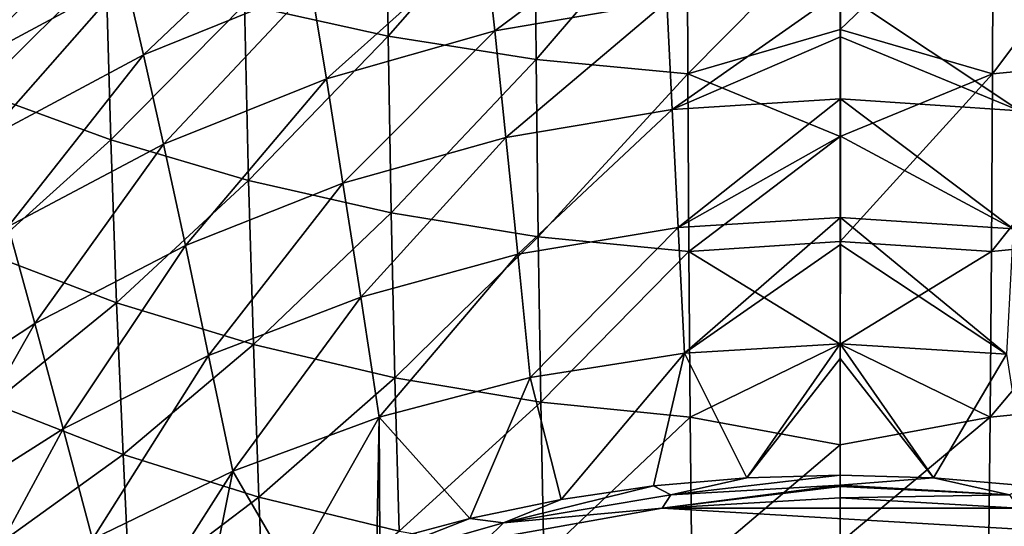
# Model space of a CAD drawing. Header units: metres. Extents: x -25 to 70, y -236 to 25.
# Tile 115 of 256: x -7.3 to 1.46, y -206.78 to -202.28. Entities that reach past the tile are written whole.
import ezdxf

# ---------------------------------------------------------------- set-up
doc = ezdxf.new("R2010")
doc.units = ezdxf.units.M
doc.layers.add('solid_10481002', color=7, linetype='CONTINUOUS')

msp = doc.modelspace()

# ---------------------------------------------------------------- linework, layer by layer
at = {"layer": 'solid_10481002'}
for points in [[(-4.020075, -202.428726, 350.349487), (-4.040001, -200.745636, 351.843567), (-5.296536, -202.147919, 350.018738)], [(-2.717499, -200.94516, 352.099701), (-4.040001, -200.745636, 351.843567), (-4.020075, -202.428726, 350.349487)], [(-2.704505, -202.634979, 350.592682), (-2.717499, -200.94516, 352.099701), (-4.020075, -202.428726, 350.349487)], [(-2.704505, -202.634979, 350.592682), (-1.360453, -201.067947, 352.257233), (-2.717499, -200.94516, 352.099701)], [(2.717526, -200.94516, 352.099701), (1.360466, -201.067947, 352.257233), (1.354192, -202.762039, 350.741913)], [(2.717526, -200.94516, 352.099701), (1.354192, -202.762039, 350.741913), (2.704531, -202.634979, 350.592682)], [(-2.704505, -202.634979, 350.592682), (-1.354179, -202.762039, 350.741913), (-1.360453, -201.067947, 352.257233)], [(-1.360453, -201.067947, 352.257233), (-1.354179, -202.762039, 350.741913), (-0.000004, -201.393433, 352.070068)], [(-0.000004, -201.393433, 352.070068), (-0.000003, -202.367355, 351.204285), (1.360466, -201.067947, 352.257233)], [(-0.000003, -202.367355, 351.204285), (1.354192, -202.762039, 350.741913), (1.360466, -201.067947, 352.257233)], [(-3.072602, -202.381882, 229.435211), (-3.163884, -201.547058, 230.306778), (-1.588747, -201.27742, 230.225311)], [(-1.543183, -202.12056, 229.358429), (-3.072602, -202.381882, 229.435211), (-1.588747, -201.27742, 230.225311)], [(-7.807549, -202.699905, 231.819717), (-7.973952, -202.171463, 232.866501), (-6.493065, -201.373764, 232.651123)], [(-6.353671, -201.917175, 231.597839), (-7.807549, -202.699905, 231.819717), (-6.493065, -201.373764, 232.651123)], [(-6.194417, -202.592804, 230.617325), (-6.353671, -201.917175, 231.597839), (-4.827316, -201.294724, 231.419281)], [(-4.704903, -201.988174, 230.43837), (-6.194417, -202.592804, 230.617325), (-4.827316, -201.294724, 231.419281)], [(-6.529608, -201.797195, 349.606812), (-7.714955, -201.381271, 349.119934), (-7.663824, -202.918793, 347.585236)], [(-1.354179, -202.762039, 350.741913), (-0.000003, -202.367355, 351.204285), (-0.000004, -201.393433, 352.070068)], [(-4.569235, -202.806763, 229.562637), (-4.704903, -201.988174, 230.43837), (-3.163884, -201.547058, 230.306778)], [(-3.072602, -202.381882, 229.435211), (-4.569235, -202.806763, 229.562637), (-3.163884, -201.547058, 230.306778)], [(-6.485949, -203.34848, 348.044891), (-6.529608, -201.797195, 349.606812), (-7.663824, -202.918793, 347.585236)], [(-5.296536, -202.147919, 350.018738), (-6.529608, -201.797195, 349.606812), (-6.485949, -203.34848, 348.044891)], [(-7.615113, -203.352844, 230.840836), (-7.807549, -202.699905, 231.819717), (-6.353671, -201.917175, 231.597839)], [(-6.194417, -202.592804, 230.617325), (-7.615113, -203.352844, 230.840836), (-6.353671, -201.917175, 231.597839)], [(-6.016785, -203.388031, 229.737823), (-6.194417, -202.592804, 230.617325), (-4.704903, -201.988174, 230.43837)], [(-4.569235, -202.806763, 229.562637), (-6.016785, -203.388031, 229.737823), (-4.704903, -201.988174, 230.43837)], [(-1.49377, -203.078445, 228.622787), (-1.543183, -202.12056, 229.358429), (0.002301, -202.028885, 229.335129)], [(-1.49377, -203.078445, 228.622787), (0.002301, -202.028885, 229.335129), (0.002107, -202.433838, 228.99881)], [(1.596459, -203.090683, 228.626129), (0.002107, -202.433838, 228.99881), (0.002301, -202.028885, 229.335129)], [(1.596459, -203.090683, 228.626129), (0.002301, -202.028885, 229.335129), (1.650076, -202.133286, 229.362091)], [(-5.260881, -203.709976, 348.433777), (-5.296536, -202.147919, 350.018738), (-6.485949, -203.34848, 348.044891)], [(-4.020075, -202.428726, 350.349487), (-5.296536, -202.147919, 350.018738), (-5.260881, -203.709976, 348.433777)], [(-2.97339, -203.329468, 228.694534), (-3.072602, -202.381882, 229.435211), (-1.543183, -202.12056, 229.358429)], [(-1.49377, -203.078445, 228.622787), (-2.97339, -203.329468, 228.694534), (-1.543183, -202.12056, 229.358429)], [(-3.992884, -203.99884, 348.745911), (-4.020075, -202.428726, 350.349487), (-5.260881, -203.709976, 348.433777)], [(-4.42147, -203.734436, 228.815521), (-4.569235, -202.806763, 229.562637), (-3.072602, -202.381882, 229.435211)], [(-2.97339, -203.329468, 228.694534), (-4.42147, -203.734436, 228.815521), (-3.072602, -202.381882, 229.435211)], [(-2.704505, -202.634979, 350.592682), (-4.020075, -202.428726, 350.349487), (-3.992884, -203.99884, 348.745911)], [(-1.354179, -202.762039, 350.741913), (-0.000002, -203.320068, 350.284332), (-0.000003, -202.367355, 351.204285)], [(-0.000003, -202.367355, 351.204285), (-0.000002, -203.320068, 350.284332), (1.354192, -202.762039, 350.741913)], [(0.001834, -202.984634, 228.604019), (-1.49377, -203.078445, 228.622787), (0.002107, -202.433838, 228.99881)], [(1.596459, -203.090683, 228.626129), (0.001834, -202.984634, 228.604019), (0.002107, -202.433838, 228.99881)], [(-7.399055, -204.118225, 229.957886), (-7.615113, -203.352844, 230.840836), (-6.194417, -202.592804, 230.617325)], [(-6.016785, -203.388031, 229.737823), (-7.399055, -204.118225, 229.957886), (-6.194417, -202.592804, 230.617325)], [(-2.686122, -204.210693, 348.975128), (-2.704505, -202.634979, 350.592682), (-3.992884, -203.99884, 348.745911)], [(-2.686122, -204.210693, 348.975128), (-1.354179, -202.762039, 350.741913), (-2.704505, -202.634979, 350.592682)], [(2.704531, -202.634979, 350.592682), (1.354192, -202.762039, 350.741913), (1.344919, -204.341217, 349.115326)], [(2.704531, -202.634979, 350.592682), (1.344919, -204.341217, 349.115326), (2.686148, -204.210693, 348.975098)], [(-2.686122, -204.210693, 348.975128), (-1.344906, -204.341217, 349.115326), (-1.354179, -202.762039, 350.741913)], [(-1.354179, -202.762039, 350.741913), (-1.344906, -204.341217, 349.115326), (-0.000002, -203.320068, 350.284332)], [(-0.000002, -203.320068, 350.284332), (0, -204.252579, 349.307037), (1.354192, -202.762039, 350.741913)], [(0, -204.252579, 349.307037), (1.344919, -204.341217, 349.115326), (1.354192, -202.762039, 350.741913)], [(-5.822849, -204.287094, 228.982986), (-6.016785, -203.388031, 229.737823), (-4.569235, -202.806763, 229.562637)], [(-4.42147, -203.734436, 228.815521), (-5.822849, -204.287094, 228.982986), (-4.569235, -202.806763, 229.562637)], [(-6.485949, -203.34848, 348.044891), (-7.663824, -202.918793, 347.585236), (-7.603963, -204.353943, 345.947296)], [(-1.441019, -204.127655, 228.029968), (-1.49377, -203.078445, 228.622787), (0.001834, -202.984634, 228.604019)], [(-1.441019, -204.127655, 228.029968), (0.001834, -202.984634, 228.604019), (0.001665, -203.31752, 228.395615)], [(1.539144, -204.139191, 228.03299), (0.001665, -203.31752, 228.395615), (0.001834, -202.984634, 228.604019)], [(1.539144, -204.139191, 228.03299), (0.001834, -202.984634, 228.604019), (1.596459, -203.090683, 228.626129)], [(-2.86765, -204.364777, 228.09584), (-2.97339, -203.329468, 228.694534), (-1.49377, -203.078445, 228.622787)], [(-1.441019, -204.127655, 228.029968), (-2.86765, -204.364777, 228.09584), (-1.49377, -203.078445, 228.622787)], [(-6.434288, -204.795959, 346.378876), (-6.485949, -203.34848, 348.044891), (-7.603963, -204.353943, 345.947296)], [(-7.162499, -204.980835, 229.194031), (-7.399055, -204.118225, 229.957886), (-6.016785, -203.388031, 229.737823)], [(-5.822849, -204.287094, 228.982986), (-7.162499, -204.980835, 229.194031), (-6.016785, -203.388031, 229.737823)], [(-5.260881, -203.709976, 348.433777), (-6.485949, -203.34848, 348.044891), (-6.434288, -204.795959, 346.378876)], [(-4.26417, -204.745407, 228.207397), (-4.42147, -203.734436, 228.815521), (-2.97339, -203.329468, 228.694534)], [(-2.86765, -204.364777, 228.09584), (-4.26417, -204.745407, 228.207397), (-2.97339, -203.329468, 228.694534)], [(0.001287, -204.037827, 228.011993), (-1.441019, -204.127655, 228.029968), (0.001665, -203.31752, 228.395615)], [(-1.344906, -204.341217, 349.115326), (0, -204.252579, 349.307037), (-0.000002, -203.320068, 350.284332)], [(1.539144, -204.139191, 228.03299), (0.001287, -204.037827, 228.011993), (0.001665, -203.31752, 228.395615)], [(-5.218067, -205.16687, 346.743835), (-5.260881, -203.709976, 348.433777), (-6.434288, -204.795959, 346.378876)], [(-5.616512, -205.264359, 228.362213), (-5.822849, -204.287094, 228.982986), (-4.42147, -203.734436, 228.815521)], [(-4.26417, -204.745407, 228.207397), (-5.616512, -205.264359, 228.362213), (-4.42147, -203.734436, 228.815521)], [(-3.992884, -203.99884, 348.745911), (-5.260881, -203.709976, 348.433777), (-5.218067, -205.16687, 346.743835)], [(-3.959618, -205.462524, 347.036499), (-3.992884, -203.99884, 348.745911), (-5.218067, -205.16687, 346.743835)], [(-2.686122, -204.210693, 348.975128), (-3.992884, -203.99884, 348.745911), (-3.959618, -205.462524, 347.036499)], [(0.001287, -204.037827, 228.011993), (-1.385536, -205.24324, 227.589752), (-1.441019, -204.127655, 228.029968)], [(0.001158, -204.279724, 227.901932), (-1.385536, -205.24324, 227.589752), (0.001287, -204.037827, 228.011993)], [(1.478811, -205.253693, 227.592407), (0.001158, -204.279724, 227.901932), (0.001287, -204.037827, 228.011993)], [(1.539144, -204.139191, 228.03299), (1.478811, -205.253693, 227.592407), (0.001287, -204.037827, 228.011993)], [(-7.162499, -204.980835, 229.194031), (-8.425545, -205.808548, 229.445679), (-7.399055, -204.118225, 229.957886)], [(-1.441019, -204.127655, 228.029968), (-2.756965, -205.460999, 227.647995), (-2.86765, -204.364777, 228.09584)], [(-1.441019, -204.127655, 228.029968), (-1.385536, -205.24324, 227.589752), (-2.756965, -205.460999, 227.647995)], [(-2.66313, -205.678864, 347.251068), (-2.686122, -204.210693, 348.975128), (-3.959618, -205.462524, 347.036499)], [(-2.66313, -205.678864, 347.251068), (-1.344906, -204.341217, 349.115326), (-2.686122, -204.210693, 348.975128)], [(-1.344906, -204.341217, 349.115326), (0.000001, -205.165161, 348.269531), (0, -204.252579, 349.307037)], [(0, -204.252579, 349.307037), (0.000001, -205.165161, 348.269531), (1.344919, -204.341217, 349.115326)], [(2.686148, -204.210693, 348.975098), (1.344919, -204.341217, 349.115326), (1.333028, -205.81189, 347.381897)], [(2.686148, -204.210693, 348.975098), (1.333028, -205.81189, 347.381897), (2.663156, -205.678864, 347.251068)], [(-6.434288, -204.795959, 346.378876), (-7.603963, -204.353943, 345.947296), (-7.538103, -205.690872, 344.208374)], [(-6.910781, -205.915955, 228.557709), (-7.162499, -204.980835, 229.194031), (-5.822849, -204.287094, 228.982986)], [(-5.616512, -205.264359, 228.362213), (-6.910781, -205.915955, 228.557709), (-5.822849, -204.287094, 228.982986)], [(-2.66313, -205.678864, 347.251068), (-1.333015, -205.81189, 347.381897), (-1.344906, -204.341217, 349.115326)], [(0.001158, -204.279724, 227.901932), (0.000675, -205.162109, 227.572662), (-1.385536, -205.24324, 227.589752)], [(-1.344906, -204.341217, 349.115326), (-1.333015, -205.81189, 347.381897), (0.000001, -205.165161, 348.269531)], [(0.000001, -205.165161, 348.269531), (1.333028, -205.81189, 347.381897), (1.344919, -204.341217, 349.115326)], [(1.478811, -205.253693, 227.592407), (0.000675, -205.162109, 227.572662), (0.001158, -204.279724, 227.901932)], [(-2.86765, -204.364777, 228.09584), (-4.100163, -205.812073, 227.746109), (-4.26417, -204.745407, 228.207397)], [(-2.86765, -204.364777, 228.09584), (-2.756965, -205.460999, 227.647995), (-4.100163, -205.812073, 227.746109)], [(-4.26417, -204.745407, 228.207397), (-5.402027, -206.292313, 227.882263), (-5.616512, -205.264359, 228.362213)], [(-4.26417, -204.745407, 228.207397), (-4.100163, -205.812073, 227.746109), (-5.402027, -206.292313, 227.882263)], [(-6.376896, -206.143951, 344.611053), (-6.434288, -204.795959, 346.378876), (-7.538103, -205.690872, 344.208374)], [(-5.218067, -205.16687, 346.743835), (-6.434288, -204.795959, 346.378876), (-6.376896, -206.143951, 344.611053)], [(-8.133391, -206.69371, 228.791077), (-8.425545, -205.808548, 229.445679), (-7.162499, -204.980835, 229.194031)], [(-6.910781, -205.915955, 228.557709), (-8.133391, -206.69371, 228.791077), (-7.162499, -204.980835, 229.194031)], [(-5.169909, -206.523087, 344.951294), (-5.218067, -205.16687, 346.743835), (-6.376896, -206.143951, 344.611053)], [(-3.959618, -205.462524, 347.036499), (-5.218067, -205.16687, 346.743835), (-5.169909, -206.523087, 344.951294)], [(-1.385536, -205.24324, 227.589752), (0.000675, -205.162109, 227.572662), (-0.830857, -206.351425, 227.303757)], [(-1.333015, -205.81189, 347.381897), (0.000002, -206.057297, 347.169312), (0.000001, -205.165161, 348.269531)], [(0.000675, -205.162109, 227.572662), (0.000602, -205.292328, 227.533173), (-0.830857, -206.351425, 227.303757)], [(0.000001, -205.165161, 348.269531), (0.000002, -206.057297, 347.169312), (1.333028, -205.81189, 347.381897)], [(0.000675, -205.162109, 227.572662), (0.830395, -206.351166, 227.303787), (0.000602, -205.292328, 227.533173)], [(1.478811, -205.253693, 227.592407), (0.830395, -206.351166, 227.303787), (0.000675, -205.162109, 227.572662)], [(-5.616512, -205.264359, 228.362213), (-6.649656, -206.896973, 228.054459), (-6.910781, -205.915955, 228.557709)], [(-5.616512, -205.264359, 228.362213), (-5.402027, -206.292313, 227.882263), (-6.649656, -206.896973, 228.054459)], [(-2.756965, -205.460999, 227.647995), (-1.385536, -205.24324, 227.589752), (-2.481899, -206.544724, 227.355042)], [(-1.385536, -205.24324, 227.589752), (-1.659433, -206.424072, 227.322983), (-2.481899, -206.544724, 227.355042)], [(-1.385536, -205.24324, 227.589752), (-0.830857, -206.351425, 227.303757), (-1.659433, -206.424072, 227.322983)], [(0.000602, -205.292328, 227.533173), (-0.000001, -206.327011, 227.297424), (-0.830857, -206.351425, 227.303757)], [(0.000602, -205.292328, 227.533173), (0.830395, -206.351166, 227.303787), (-0.000001, -206.327011, 227.297424)], [(1.478811, -205.253693, 227.592407), (1.658481, -206.423615, 227.323013), (0.830395, -206.351166, 227.303787)], [(-3.921644, -206.824417, 345.223816), (-3.959618, -205.462524, 347.036499), (-5.169909, -206.523087, 344.951294)], [(-4.100163, -205.812073, 227.746109), (-2.756965, -205.460999, 227.647995), (-3.294543, -206.71286, 227.399841)], [(-2.66313, -205.678864, 347.251068), (-3.959618, -205.462524, 347.036499), (-3.921644, -206.824417, 345.223816)], [(-2.756965, -205.460999, 227.647995), (-2.481899, -206.544724, 227.355042), (-3.294543, -206.71286, 227.399841)], [(-6.376896, -206.143951, 344.611053), (-7.538103, -205.690872, 344.208374), (-7.46919, -206.932053, 342.369843)], [(-2.636449, -207.04422, 345.42337), (-2.66313, -205.678864, 347.251068), (-3.921644, -206.824417, 345.223816)], [(-2.636449, -207.04422, 345.42337), (-1.333015, -205.81189, 347.381897), (-2.66313, -205.678864, 347.251068)], [(2.663156, -205.678864, 347.251068), (1.333028, -205.81189, 347.381897), (1.318986, -207.178864, 345.544708)], [(2.663156, -205.678864, 347.251068), (1.318986, -207.178864, 345.544708), (2.636474, -207.044205, 345.42334)], [(-5.402027, -206.292313, 227.882263), (-4.100163, -205.812073, 227.746109), (-4.878395, -207.188354, 227.527023)], [(-4.100163, -205.812073, 227.746109), (-4.121374, -206.935852, 227.459412), (-4.878395, -207.188354, 227.527023)], [(-4.100163, -205.812073, 227.746109), (-4.094255, -206.927673, 227.45723), (-4.121374, -206.935852, 227.459412)], [(-4.100163, -205.812073, 227.746109), (-3.294543, -206.71286, 227.399841), (-4.094255, -206.927673, 227.45723)], [(-2.636449, -207.04422, 345.42337), (-1.318973, -207.178864, 345.544708), (-1.333015, -205.81189, 347.381897)], [(-1.333015, -205.81189, 347.381897), (-1.318973, -207.178864, 345.544708), (0.000002, -206.057297, 347.169312)], [(0.000002, -206.057297, 347.169312), (0.000003, -206.927567, 346.003998), (1.333028, -205.81189, 347.381897)], [(0.000003, -206.927567, 346.003998), (1.318986, -207.178864, 345.544708), (1.333028, -205.81189, 347.381897)], [(-6.910781, -205.915955, 228.557709), (-7.830619, -207.620132, 228.260406), (-8.133391, -206.69371, 228.791077)], [(-6.910781, -205.915955, 228.557709), (-6.649656, -206.896973, 228.054459), (-7.830619, -207.620132, 228.260406)], [(-1.318973, -207.178864, 345.544708), (0.000003, -206.927567, 346.003998), (0.000002, -206.057297, 347.169312)], [(-6.316239, -207.395004, 342.742798), (-6.376896, -206.143951, 344.611053), (-7.46919, -206.932053, 342.369843)], [(-5.169909, -206.523087, 344.951294), (-6.376896, -206.143951, 344.611053), (-6.316239, -207.395004, 342.742798)], [(-6.649656, -206.896973, 228.054459), (-5.402027, -206.292313, 227.882263), (-6.39003, -207.843613, 227.703491)], [(-5.402027, -206.292313, 227.882263), (-5.644575, -207.494034, 227.609177), (-6.39003, -207.843613, 227.703491)], [(-5.402027, -206.292313, 227.882263), (-4.878395, -207.188354, 227.527023), (-5.644575, -207.494034, 227.609177)], [(-1.659433, -206.424072, 227.322983), (-0.830857, -206.351425, 227.303757), (-1.506695, -206.501556, 227.311813)], [(-0.000001, -206.327011, 227.297424), (0.000003, -206.418121, 227.291092), (-1.506695, -206.501556, 227.311813)], [(-0.830857, -206.351425, 227.303757), (-0.000001, -206.327011, 227.297424), (-1.506695, -206.501556, 227.311813)], [(0.830395, -206.351166, 227.303787), (0.000003, -206.418121, 227.291092), (-0.000001, -206.327011, 227.297424)], [(0.830395, -206.351166, 227.303787), (1.506622, -206.501373, 227.311844), (0.000003, -206.418121, 227.291092)], [(0.830395, -206.351166, 227.303787), (1.658481, -206.423615, 227.323013), (1.506622, -206.501373, 227.311844)], [(-1.659433, -206.424072, 227.322983), (-1.506695, -206.501556, 227.311813), (-2.993982, -206.750763, 227.373917)], [(-2.481899, -206.544724, 227.355042), (-1.659433, -206.424072, 227.322983), (-2.993982, -206.750763, 227.373917)], [(0.000003, -206.418121, 227.291092), (0.000005, -206.427963, 227.291397), (-1.582769, -206.620804, 227.328903)], [(-1.506695, -206.501556, 227.311813), (0.000003, -206.418121, 227.291092), (-1.582769, -206.620804, 227.328903)], [(0.000005, -206.427963, 227.291397), (0.000024, -206.528061, 227.305817), (-1.582769, -206.620804, 227.328903)], [(1.506622, -206.501373, 227.311844), (0.000005, -206.427963, 227.291397), (0.000003, -206.418121, 227.291092)], [(1.506622, -206.501373, 227.311844), (0.000024, -206.528061, 227.305817), (0.000005, -206.427963, 227.291397)], [(-5.118405, -207.781311, 343.057587), (-5.169909, -206.523087, 344.951294), (-6.316239, -207.395004, 342.742798)], [(-3.921644, -206.824417, 345.223816), (-5.169909, -206.523087, 344.951294), (-5.118405, -207.781311, 343.057587)], [(-2.993982, -206.750763, 227.373917), (-1.506695, -206.501556, 227.311813), (-1.582769, -206.620804, 227.328903)], [(-1.582769, -206.620804, 227.328903), (0.000024, -206.528061, 227.305817), (1.58458, -206.620834, 227.328979)], [(1.506622, -206.501373, 227.311844), (1.58458, -206.620834, 227.328979), (0.000024, -206.528061, 227.305817)], [(-3.294543, -206.71286, 227.399841), (-2.481899, -206.544724, 227.355042), (-2.993982, -206.750763, 227.373917)], [(-3.145902, -206.89888, 227.398193), (-1.582769, -206.620804, 227.328903), (3.147162, -206.898773, 227.398331)], [(-2.993982, -206.750763, 227.373917), (-1.582769, -206.620804, 227.328903), (-3.145902, -206.89888, 227.398193)], [(-1.582769, -206.620804, 227.328903), (1.58458, -206.620834, 227.328979), (3.147162, -206.898773, 227.398331)], [(-3.294543, -206.71286, 227.399841), (-2.993982, -206.750763, 227.373917), (-4.442015, -207.162521, 227.476532)], [(-4.094255, -206.927673, 227.45723), (-3.294543, -206.71286, 227.399841), (-4.442015, -207.162521, 227.476532)], [(-4.442015, -207.162521, 227.476532), (-2.993982, -206.750763, 227.373917), (-3.145902, -206.89888, 227.398193)]]:
    msp.add_3dface(points, dxfattribs=at)

doc.saveas('drawing.dxf')
